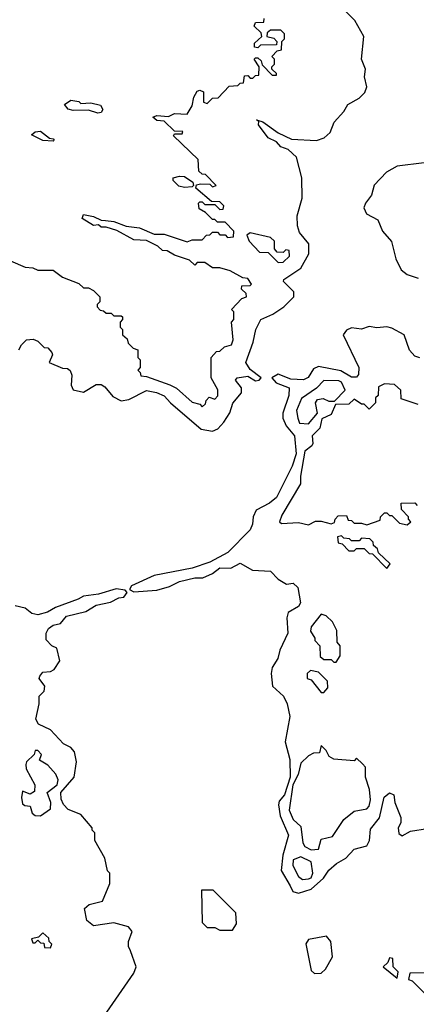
# Model space of a CAD drawing. Extents: x 2737310 to 2869991, y 870230 to 1012730.
# Tile 96 of 256: x 2829593 to 2831161, y 912667 to 916561. Entities that reach past the tile are written whole.
import ezdxf

# ---------------------------------------------------------------- set-up
doc = ezdxf.new("R2010")
doc.units = 0

msp = doc.modelspace()

# ---------------------------------------------------------------- linework, layer by layer
at = {"layer": '0CON02XD'}
for points in [[(2829590, 915255), (2829600, 915275), (2829620, 915295), (2829647, 915297), (2829665, 915290), (2829690, 915265), (2829705, 915262.5), (2829720, 915245), (2829722.5, 915235), (2829710, 915205), (2829763, 915183), (2829781.7, 915181.7), (2829793, 915173), (2829800, 915155), (2829796.7, 915115), (2829805, 915097.5), (2829845, 915087.5), (2829895, 915117.5), (2829915, 915117.5), (2829929.3, 915109.3), (2829961.2, 915071.2), (2829995, 915054), (2830025, 915058.8), (2830095, 915093.8), (2830133.6, 915086.4), (2830165, 915073.3), (2830190, 915045), (2830311.2, 914941.2), (2830355, 914933.8), (2830376.9, 914943.1), (2830400.3, 914969.7), (2830424, 915006), (2830436.4, 915043.6), (2830470, 915085), (2830470, 915105), (2830446.7, 915135), (2830452.5, 915145), (2830495, 915151.2), (2830525, 915132.5), (2830540, 915135), (2830547.5, 915145), (2830505, 915176.7), (2830486.7, 915205), (2830516.7, 915285), (2830526.7, 915335), (2830546.7, 915375), (2830593.8, 915396.2), (2830637.5, 915425), (2830676.7, 915465), (2830677.5, 915485), (2830636.7, 915525), (2830637, 915533), (2830705, 915577.5), (2830735.8, 915635), (2830736.7, 915675), (2830699.5, 915719.5), (2830692, 915745), (2830690, 915785), (2830710, 915855), (2830708.8, 915935), (2830687.5, 916017.5), (2830655, 916047.5), (2830625, 916057.5), (2830608.3, 916078.3), (2830575, 916093.3), (2830537.5, 916145), (2830538.3, 916158.3), (2830530, 916165), (2830555, 916157.5), (2830615, 916113.3), (2830668.3, 916088.3), (2830767, 916083), (2830797, 916093), (2830820, 916115), (2830836.7, 916155), (2830875, 916197.5), (2830890, 916225), (2830935, 916250), (2830957.3, 916272.7), (2830966.2, 916295), (2830956, 916335), (2830960, 916365), (2830944, 916405), (2830953.3, 916495), (2830917.9, 916557.9), (2830862.7, 916612.7)], [(2829557, 915607), (2829615, 915582.5), (2829645, 915580), (2829665, 915570), (2829725, 915570), (2829763, 915543), (2829827, 915517), (2829845, 915500), (2829865, 915500), (2829885, 915490), (2829910, 915465), (2829910, 915445), (2829900, 915435), (2829900, 915425), (2829911.7, 915411.7), (2829925, 915410), (2829935, 915400), (2829955, 915400), (2829965, 915390), (2829995, 915390), (2830000, 915385), (2830000, 915375), (2829990, 915365), (2829990, 915345), (2830000, 915335), (2830000, 915315), (2830018.3, 915298.3), (2830021.7, 915281.7), (2830041.7, 915261.7), (2830060, 915255), (2830060, 915225), (2830070, 915215), (2830070, 915185), (2830060, 915175), (2830070, 915165), (2830071.7, 915151.7), (2830095, 915150), (2830187, 915117), (2830213, 915103), (2830275, 915047.5), (2830305, 915040), (2830315, 915030), (2830328.3, 915041.7), (2830330, 915055), (2830341.7, 915068.3), (2830365, 915060), (2830377, 915073), (2830377, 915097), (2830350, 915145), (2830350, 915225), (2830371.7, 915248.3), (2830385, 915250), (2830403, 915267), (2830430, 915275), (2830437.5, 915295), (2830430, 915365), (2830440, 915375), (2830440, 915405), (2830430, 915415), (2830471.7, 915458.3), (2830490, 915465), (2830488.3, 915478.3), (2830470, 915495), (2830471.7, 915508.3), (2830505, 915510), (2830510, 915515), (2830495, 915537.5), (2830475, 915540), (2830425, 915567.5), (2830385, 915580), (2830355, 915580), (2830325, 915600), (2830295, 915600), (2830285, 915590), (2830265, 915610), (2830205, 915630), (2830176.4, 915646.4), (2830158.3, 915648.3), (2830140, 915665), (2830095, 915687.5), (2830045, 915690), (2829977, 915727), (2829935, 915740), (2829915, 915740), (2829905, 915750), (2829885, 915747.5), (2829840, 915775), (2829845, 915790), (2829885, 915782.5), (2829915, 915767.5), (2829933, 915767), (2829965, 915763.3), (2830013.6, 915743.6), (2830067, 915737), (2830125, 915712.5), (2830165, 915712.5), (2830255, 915682.5), (2830275, 915690), (2830315, 915690), (2830331.7, 915708.3), (2830345, 915710), (2830355, 915720), (2830375, 915720), (2830385, 915710), (2830405, 915710), (2830415, 915700), (2830438.3, 915701.7), (2830440, 915725), (2830405, 915760), (2830375, 915760), (2830365, 915770), (2830355, 915770), (2830328.3, 915798.3), (2830303, 915813), (2830300, 915835), (2830305, 915840), (2830315, 915840), (2830325, 915830), (2830365, 915830), (2830385, 915810), (2830398.3, 915811.7), (2830400, 915825), (2830385, 915840), (2830351.7, 915841.7), (2830290, 915895), (2830291.7, 915908.3), (2830308.3, 915911.7), (2830345, 915910), (2830355, 915900), (2830370, 915905), (2830328.3, 915948.3), (2830315, 915950), (2830301.7, 915961.7), (2830298.3, 916008.3), (2830201.7, 916101.7), (2830205, 916110), (2830235, 916110), (2830238.3, 916118.3), (2830205, 916120), (2830165, 916160), (2830135, 916162.5), (2830120, 916175), (2830135, 916182.5), (2830181.7, 916178.3), (2830205, 916190), (2830255, 916187.5), (2830275, 916220), (2830281.2, 916255), (2830295, 916277.5), (2830305, 916282.5), (2830320, 916275), (2830320, 916235), (2830335, 916230), (2830355, 916250), (2830378.3, 916251.7), (2830421.7, 916298.3), (2830455, 916300), (2830465, 916310), (2830478.3, 916311.7), (2830481.7, 916338.3), (2830495, 916340), (2830505, 916330), (2830515, 916330), (2830525, 916340), (2830538.3, 916341.7), (2830540, 916375), (2830520, 916405), (2830525, 916410), (2830535, 916410), (2830548.3, 916398.3), (2830551.7, 916381.7), (2830591.7, 916341.7), (2830608.3, 916341.7), (2830608.3, 916348.3), (2830590, 916365), (2830590, 916375), (2830600, 916385), (2830600, 916405), (2830590, 916415), (2830611.7, 916438.3), (2830628.3, 916441.7), (2830630, 916475), (2830640, 916485), (2830640, 916505), (2830625, 916520), (2830585, 916520), (2830571.7, 916508.3), (2830570, 916495), (2830598.3, 916488.3), (2830610, 916475), (2830608.3, 916461.7), (2830545, 916460), (2830535, 916450), (2830521.7, 916451.7), (2830521.7, 916468.3), (2830550, 916495), (2830548.3, 916508.3), (2830520, 916535), (2830525, 916550), (2830558.3, 916551.7), (2830560, 916565)], [(2829901.7, 916191.7), (2829865, 916203.3), (2829805, 916201.2), (2829785, 916207.5), (2829770, 916225), (2829795, 916242.5), (2829827, 916237), (2829835, 916230), (2829875, 916232.5), (2829912.5, 916222.5), (2829922.5, 916205), (2829915, 916193.3), (2829901.7, 916191.7)], [(2829725, 916080), (2829685, 916082.5), (2829640, 916105), (2829655, 916117.5), (2829675, 916120), (2829711.7, 916091.7), (2829725, 916090), (2829730, 916085), (2829725, 916080)], [(2831192.5, 915995), (2831085, 915981.2), (2831042.7, 915957.3), (2830994.2, 915905.8), (2830983.6, 915866.4), (2830960, 915835), (2830953.6, 915816.4), (2830963.6, 915793.6), (2831009.3, 915769.3), (2831027.5, 915725), (2831063.6, 915683.6), (2831080, 915615), (2831101.2, 915571.2), (2831125, 915553.3), (2831168.3, 915538.3)], [(2830245, 915897.5), (2830223, 915903), (2830200, 915925), (2830200, 915935), (2830225, 915942.5), (2830245, 915940), (2830278.3, 915918.3), (2830280, 915905), (2830275, 915900), (2830245, 915897.5)], [(2830615, 915600), (2830635, 915602.5), (2830660, 915625), (2830658.3, 915648.3), (2830645, 915650), (2830635, 915640), (2830611.7, 915641.7), (2830600, 915655), (2830600, 915685), (2830585, 915700), (2830505, 915717.5), (2830491.7, 915708.3), (2830500, 915685), (2830541.7, 915641.7), (2830575, 915640), (2830615, 915600)], [(2831175, 915223.3), (2831155, 915230), (2831134.2, 915254.2), (2831113.3, 915315), (2831065, 915341.2), (2831045, 915346.7), (2831005, 915342.5), (2830975, 915347.5), (2830945, 915337.5), (2830905, 915342.5), (2830885, 915332.5), (2830872.5, 915315), (2830933.3, 915185), (2830933, 915157), (2830925, 915147.5), (2830905, 915146.7), (2830862.7, 915172.7), (2830775, 915188.8), (2830755, 915180), (2830734.2, 915145.8), (2830715, 915136), (2830665, 915139.2), (2830615, 915158.8), (2830590, 915145), (2830607.5, 915125), (2830658.8, 915105), (2830656.7, 915075), (2830634, 915005), (2830633.8, 914985), (2830646.2, 914955), (2830680, 914915), (2830685.8, 914844.2), (2830670, 914795), (2830608.3, 914671.7), (2830580.9, 914649.1), (2830528.7, 914621.3), (2830515.8, 914595), (2830514, 914565), (2830505, 914543.3), (2830416.7, 914453.3), (2830345, 914416), (2830275, 914392), (2830125, 914362.5), (2830035, 914321.2), (2830027.5, 914307.5)], [(2830735, 914962.5), (2830770, 915005), (2830762.5, 915045), (2830770.7, 915059.3), (2830793, 915063), (2830815, 915052.5), (2830838.3, 915051.7), (2830880, 915095), (2830865, 915126.7), (2830855, 915132.5), (2830795, 915133.3), (2830766.4, 915103.6), (2830707, 915063), (2830687.5, 915015), (2830692.5, 914985), (2830700, 914965), (2830735, 914962.5)], [(2831168.3, 915038.3), (2831101.7, 915061.7), (2831100, 915095), (2831075, 915117.5), (2831035, 915120), (2831011.7, 915108.3), (2831010, 915075), (2831000, 915065), (2831000, 915045), (2830975, 915020), (2830955, 915040), (2830945, 915040), (2830915, 915060), (2830895, 915040), (2830841.7, 915038.3), (2830825, 915000), (2830787.5, 914982.5), (2830780, 914945), (2830750, 914915), (2830752.5, 914885), (2830747.5, 914875), (2830720, 914855), (2830703.3, 914755), (2830703.8, 914725), (2830629.3, 914600.7), (2830620, 914575), (2830628.3, 914568.3), (2830695, 914572), (2830735, 914563.3), (2830763, 914577), (2830785, 914577.5), (2830825, 914567.5), (2830838.3, 914571.7), (2830840, 914585), (2830851.7, 914598.3), (2830885, 914600), (2830891.7, 914581.7), (2830905, 914580), (2830915, 914570), (2830945, 914570), (2830965, 914562.5), (2831018.3, 914581.7), (2831020, 914595), (2831035, 914610), (2831045, 914610), (2831055, 914600), (2831065, 914600), (2831095, 914570), (2831125, 914563.3), (2831140, 914575), (2831130, 914585), (2831130, 914595), (2831103, 914623), (2831101.7, 914648.3), (2831155, 914650), (2831165, 914640)], [(2831045, 914390), (2831058.3, 914408.3), (2831011.7, 914451.7), (2831008.3, 914468.3), (2830991.7, 914481.7), (2830990, 914495), (2830977, 914507), (2830945, 914510), (2830935, 914500), (2830905, 914500), (2830897, 914507), (2830875, 914510), (2830865, 914520), (2830850, 914515), (2830851.7, 914491.7), (2830868.3, 914488.3), (2830895, 914460), (2830915, 914460), (2830925, 914470), (2830955, 914470), (2830975, 914450), (2830988.3, 914448.3), (2831045, 914390)], [(2830027.5, 914307.5), (2830045, 914298), (2830135, 914304), (2830185, 914318.8), (2830225, 914338.8), (2830285, 914353.3), (2830317, 914353), (2830355, 914370), (2830385, 914392.5), (2830428.6, 914391.4), (2830465, 914411.2), (2830513.6, 914383.6), (2830585, 914380), (2830615, 914347.5), (2830648.3, 914328.3), (2830675, 914332.5), (2830693.3, 914315), (2830703.3, 914255), (2830695, 914240), (2830654.1, 914215.9), (2830648.8, 914195), (2830653.3, 914135), (2830622.3, 914067.7), (2830613.8, 914035), (2830591.2, 913998.8), (2830588, 913975), (2830593.3, 913925), (2830636, 913885), (2830651.2, 913855), (2830660.8, 913805), (2830642.5, 913705), (2830660.8, 913635), (2830661.9, 913565), (2830640, 913495), (2830619.3, 913470.7), (2830616.2, 913455), (2830622.7, 913412.7), (2830656.2, 913335), (2830633.2, 913256.8), (2830626.4, 913196.4), (2830662, 913135), (2830673.3, 913113.3), (2830695, 913106), (2830745, 913122), (2830793.8, 913165), (2830815, 913196.7), (2830845.9, 913224.1), (2830882.5, 913245), (2830915, 913280), (2830965, 913293.3), (2830976.7, 913315), (2830980.5, 913359.5), (2831015.8, 913404.2), (2831034.1, 913485.9), (2831055, 913502.5), (2831072.5, 913495), (2831076.7, 913465), (2831100, 913405), (2831100, 913385), (2831090, 913365), (2831091.7, 913341.7), (2831105, 913332.5), (2831138.3, 913351.7), (2831205, 913362.5)], [(2829937.5, 912635), (2830045, 912790), (2830053.3, 912815), (2830031.7, 912878.3), (2830023.3, 912895), (2830023.3, 912915), (2830037.5, 912955), (2830023, 912973), (2829965, 912988.8), (2829885, 912977.5), (2829858.3, 912998.3), (2829850, 913045), (2829868.3, 913061.7), (2829920, 913075), (2829950, 913145), (2829950, 913185), (2829940, 913195), (2829930, 913245), (2829890, 913315), (2829890, 913345), (2829880, 913355), (2829880, 913365), (2829835, 913417.5), (2829785, 913437.5), (2829766.4, 913456.4), (2829757.7, 913477.7), (2829756.2, 913505), (2829808, 913565), (2829817.5, 913625), (2829810, 913665), (2829795, 913682.5), (2829767, 913697), (2829715, 913752.5), (2829667.5, 913775), (2829657.5, 913795), (2829670, 913855), (2829670, 913885), (2829690, 913905), (2829692.5, 913925), (2829670, 913955), (2829672.5, 913965), (2829685, 913980), (2829715, 913982.5), (2829729.3, 913990.7), (2829752.5, 914025), (2829740, 914075), (2829720, 914085), (2829698.3, 914108.3), (2829697.5, 914135), (2829707, 914153), (2829725, 914166.7), (2829755, 914172.5), (2829778, 914202), (2829855, 914220), (2829895, 914245.8), (2829952.3, 914257.7), (2829985, 914273.8), (2830005, 914276.7), (2830017.5, 914295), (2830010, 914305), (2829975, 914310), (2829905, 914289.2), (2829845, 914281.2), (2829825, 914268.8), (2829735, 914236), (2829703, 914217), (2829665, 914207.5), (2829641.7, 914211.7), (2829615, 914233.3), (2829575, 914242)], [(2830845, 914020), (2830860, 914045), (2830860, 914085), (2830848.3, 914098.3), (2830847.5, 914145), (2830829.3, 914179.3), (2830805, 914202.5), (2830785, 914210), (2830745, 914160), (2830743, 914143), (2830760, 914115), (2830760, 914105), (2830780, 914085), (2830781.7, 914041.7), (2830795, 914030), (2830825, 914030), (2830835, 914020), (2830845, 914020)], [(2830795, 913900), (2830811.7, 913918.3), (2830810, 913945), (2830775, 913980), (2830742.5, 913987.5), (2830730, 913975), (2830730, 913955), (2830745, 913950), (2830785, 913900), (2830795, 913900)], [(2830745, 913277.5), (2830775, 913280), (2830785, 913320), (2830829.3, 913330.7), (2830875, 913397.5), (2830915, 913430), (2830965, 913440), (2830975, 913450), (2830980, 913475), (2830976.4, 913516.4), (2830960, 913565), (2830960, 913605), (2830948.3, 913618.3), (2830925, 913640), (2830915, 913630), (2830835, 913636.7), (2830817, 913647), (2830805, 913670), (2830785, 913690), (2830778.3, 913661.7), (2830755, 913660), (2830735, 913650), (2830705, 913620), (2830693.8, 913575), (2830673.5, 913535), (2830658.8, 913435), (2830675, 913397.5), (2830705, 913370), (2830712.5, 913305), (2830720.7, 913290.7), (2830745, 913277.5)], [(2829675, 913412.5), (2829715, 913440), (2829716.7, 913465), (2829702.5, 913505), (2829740.8, 913535), (2829745.7, 913555), (2829736.7, 913576.7), (2829705, 913612.5), (2829671.7, 913631.7), (2829680, 913655), (2829665, 913670), (2829655, 913670), (2829650, 913655), (2829620, 913625), (2829617.5, 913615), (2829618.3, 913598.3), (2829653.3, 913535), (2829651.7, 913508.3), (2829635, 913497.5), (2829605, 913510), (2829600, 913485), (2829605, 913460), (2829613, 913453), (2829635, 913450), (2829642.3, 913422.3), (2829655, 913413.3), (2829675, 913412.5)], [(2830710.7, 913160.7), (2830735, 913163.3), (2830745, 913167.5), (2830752.5, 913185), (2830745, 913230), (2830705, 913250), (2830675, 913237.5), (2830673.3, 913215), (2830695, 913172.5), (2830710.7, 913160.7)], [(2830435, 912960), (2830450, 912985), (2830448.3, 913028.3), (2830358.3, 913118.3), (2830311.7, 913118.3), (2830315, 912990), (2830335, 912970), (2830365, 912970), (2830385, 912960), (2830435, 912960)], [(2829715, 912890), (2829720, 912905), (2829710, 912915), (2829708.3, 912928.3), (2829685, 912950), (2829668.3, 912931.7), (2829640, 912925), (2829645, 912910), (2829655, 912910), (2829665, 912920), (2829675, 912910), (2829688.3, 912908.3), (2829691.7, 912891.7), (2829715, 912890)], [(2830758.3, 912788.3), (2830785, 912790), (2830802.5, 912805), (2830830, 912855), (2830823.3, 912915), (2830806.1, 912936.1), (2830735, 912923.3), (2830723.9, 912906.1), (2830745, 912800), (2830758.3, 912788.3)], [(2831085, 912770), (2831090, 912795), (2831070, 912815), (2831068.3, 912848.3), (2831055, 912850), (2831048.3, 912831.7), (2831030, 912815), (2831085, 912770)], [(2831198.3, 912791.7), (2831135, 912790), (2831130, 912765), (2831145, 912760), (2831195, 912710)]]:
    msp.add_lwpolyline(points, dxfattribs=at)

doc.saveas('drawing.dxf')
